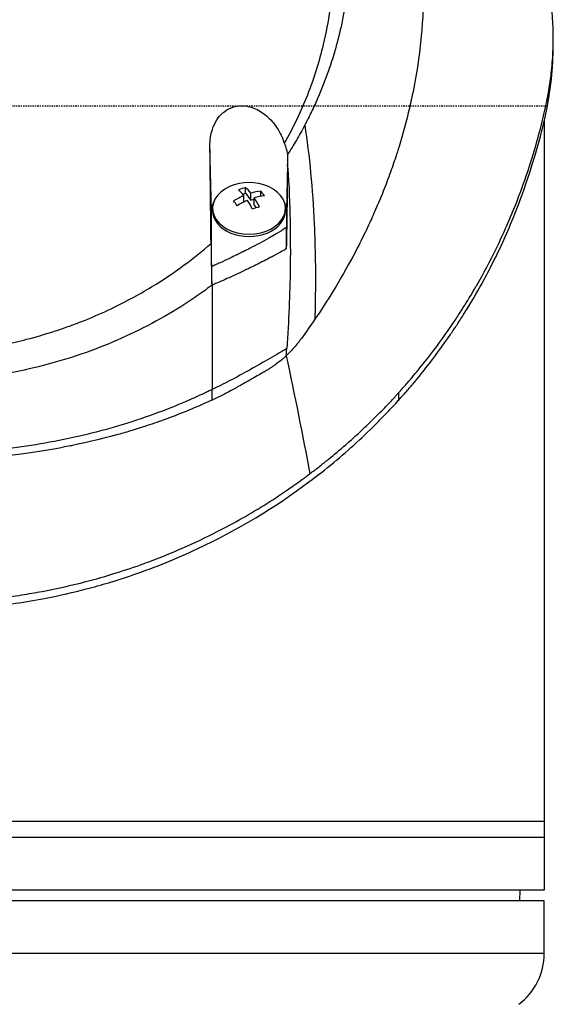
# Model space of a CAD drawing. Header units: millimetres. Extents: x 0 to 4378, y 0 to 2376.
# Tile 153 of 256: x 787 to 837, y 1111 to 1205. Entities that reach past the tile are written whole.
import ezdxf

# ---------------------------------------------------------------- set-up
doc = ezdxf.new("R2010")
doc.units = ezdxf.units.MM
doc.header["$LTSCALE"] = 0.2
doc.linetypes.add('CENTER2', pattern=[1.125, 0.75, -0.125, 0.125, -0.125])
doc.layers.add('02_Center Line', color=1, linetype='CENTER2')

# ---------------------------------------------------------------- blocks, each defined once
blk = doc.blocks.new('Blk$A22R2-0W24F')
for p, q in [((59.86, 599.939), (59.86, 600.646)), ((59, 592.852), (59, 520)), ((27.495, 584.319), (27.345, 590.416)), ((34.704, 588.71), (34.595, 584.319)), ((30.708, 585.985), (30.708, 586.513)), ((30.445, 585.89), (30.708, 585.985)), ((30.557, 585.146), (30.557, 585.754)), ((30.708, 585.985), (31.203, 585.301)), ((31.203, 585.301), (31.203, 585.987)), ((31.203, 585.301), (31.533, 585.42)), ((31.533, 584.844), (31.533, 585.531)), ((32.171, 585.679), (32.171, 586.178)), ((27.595, 584.319), (27.595, 584.532)), ((29.893, 584.827), (30.115, 584.907)), ((31.533, 584.844), (31.72, 584.586)), ((34.495, 584.319), (34.495, 584.532)), ((27.495, 579.022), (27.495, 584.319)), ((34.595, 584.319), (34.595, 582.753)), ((27.545, 566.396), (27.545, 567.39)), ((45.228, 566.391), (45.228, 567.098)), ((59, 526.5), (-59, 526.5)), ((59, 525), (-59, 525)), ((59, 520), (-59, 520)), ((56.695, 519), (56.713, 520)), ((59, 519), (-59, 519)), ((59, 514), (59, 519)), ((59, 514), (-59, 514))]:
    blk.add_line(p, q)
for centre, radius, start, end in [((31.045, 582.467), 4.52, 66.00135, 113.99865), ((43.954, 582.833), 3.457, 92.35791, 92.3633), ((43.954, 582.833), 3.957, 89.22075, 89.22564), ((43.954, 582.833), 3.011, 96.2205, 96.22656), ((43.954, 582.833), 1.5, 147.50832, 147.5459), ((43.954, 582.833), 1.5, 163.35854, 163.39289), ((43.954, 582.833), 3.457, 218.5516, 218.55215), ((43.954, 582.833), 3.011, 214.67757, 214.67847), ((43.954, 582.833), 3.957, 221.70197, 221.70244), ((0, 594.2), 41.225, 322.81457, 322.81579), ((53, 514), 6, 306.8699, 0)]:
    blk.add_arc(centre, radius, start, end)
for centre, major_axis, ratio, start_param, end_param in [((31.045, 584.532), (-3.45, 0), 0.707107, 5.274295, 10.433668), ((30.385, 583.38), (-3.469, -2.508), 0.62957, 4.200364, 4.369936), ((30.723, 582.35), (1.532, -4.237), 0.321934, 2.378806, 2.625953), ((31.368, 582.584), (-1.532, 4.237), 0.321934, 5.520399, 5.767545), ((30.88, 582.695), (-3.65, -2.64), 0.62957, 4.365704, 4.612851), ((31.21, 582.239), (3.65, 2.64), 0.62957, 1.224111, 1.471258), ((30.723, 582.35), (1.532, -4.237), 0.321934, 1.970552, 2.217699), ((30.88, 582.695), (-3.65, -2.64), 0.62957, 3.95745, 4.204596), ((31.21, 582.239), (3.65, 2.64), 0.62957, 0.815857, 1.063004), ((31.368, 582.584), (-1.532, 4.237), 0.321934, 5.112145, 5.359291), ((32.336, 582.934), (-1.456, 4.026), 0.321934, 5.355059, 5.524631), ((31.045, 584.319), (-3.55, 0), 0.707107, 5.903227, 6.283194), ((29.754, 582), (1.456, -4.026), 0.321934, 2.213467, 2.383038), ((31.705, 581.554), (3.469, 2.508), 0.62957, 1.058772, 1.228343), ((31.045, 584.319), (3.55, 0), 0.707107, 0.000009, 0.379981), ((31.045, 584.319), (-3.45, 0), 0.707107, 0, 3.141593), ((-117.941, 599.415), (107.628, -121.627), 0.89342, 0.714765, 0.719272)]:
    blk.add_ellipse(centre, major_axis=major_axis, ratio=ratio, start_param=start_param, end_param=end_param)
for points, knots in [([(-0.102, 651.991), (0.156, 651.991), (0.426, 651.989), (0.708, 651.985), (0.969, 651.981), (1.24, 651.974), (1.522, 651.965), (2.03, 651.949), (2.571, 651.923), (3.144, 651.885), (3.658, 651.85), (4.197, 651.806), (4.762, 651.749), (5.279, 651.698), (5.816, 651.635), (6.375, 651.56), (6.892, 651.491), (7.427, 651.411), (7.98, 651.318), (8.497, 651.231), (9.029, 651.133), (9.575, 651.022), (10.58, 650.818), (11.633, 650.572), (12.731, 650.273), (12.936, 650.217), (13.143, 650.159), (13.351, 650.099), (13.946, 649.928), (14.776, 649.679), (15.827, 649.315), (16.69, 649.016), (17.702, 648.638), (18.847, 648.151), (19.745, 647.769), (20.726, 647.32), (21.777, 646.785), (22.671, 646.331), (23.617, 645.815), (24.604, 645.226), (24.965, 645.011), (25.332, 644.785), (25.703, 644.55), (26.248, 644.205), (26.785, 643.848), (27.314, 643.482), (28.197, 642.871), (29.058, 642.23), (29.896, 641.561), (30.318, 641.224), (30.733, 640.88), (31.143, 640.53), (31.547, 640.184), (31.945, 639.832), (32.336, 639.473), (33.125, 638.75), (33.888, 638), (34.625, 637.226), (34.993, 636.839), (35.354, 636.446), (35.709, 636.047), (35.783, 635.963), (35.857, 635.879), (35.931, 635.795), (36.024, 635.689), (36.303, 635.373), (36.752, 634.833), (37.025, 634.503), (37.361, 634.089), (37.752, 633.585), (38.042, 633.21), (38.363, 632.785), (38.709, 632.306), (38.858, 632.099), (39.012, 631.882), (39.17, 631.655), (39.317, 631.445), (39.468, 631.225), (39.621, 630.997), (39.741, 630.818), (39.863, 630.635), (39.986, 630.445), (40.157, 630.185), (40.324, 629.922), (40.489, 629.658), (40.63, 629.433), (40.768, 629.206), (40.905, 628.979), (41.042, 628.751), (41.177, 628.522), (41.31, 628.293), (41.447, 628.057), (41.587, 627.809), (41.717, 627.576), (41.839, 627.358), (41.951, 627.154), (42.086, 626.901), (42.22, 626.649), (42.377, 626.35), (42.524, 626.064), (42.67, 625.777), (42.806, 625.503), (42.944, 625.218), (43.044, 625.011), (43.143, 624.805), (43.24, 624.598), (43.276, 624.52), (43.312, 624.442), (43.348, 624.364), (43.48, 624.078), (43.609, 623.79), (43.735, 623.502), (43.798, 623.358), (43.86, 623.214), (43.922, 623.069), (43.984, 622.924), (44.044, 622.779), (44.105, 622.634), (44.225, 622.343), (44.342, 622.051), (44.457, 621.758), (44.686, 621.173), (44.903, 620.582), (45.11, 619.989), (45.213, 619.692), (45.313, 619.394), (45.41, 619.095), (45.508, 618.797), (45.602, 618.497), (45.694, 618.197), (45.739, 618.046), (45.784, 617.896), (45.828, 617.745), (45.872, 617.595), (45.916, 617.444), (45.959, 617.293), (46.041, 616.999), (46.121, 616.704), (46.197, 616.409), (46.2, 616.401), (46.202, 616.392), (46.204, 616.384), (46.283, 616.08), (46.358, 615.775), (46.43, 615.469), (46.502, 615.164), (46.57, 614.858), (46.636, 614.551), (46.668, 614.397), (46.7, 614.243), (46.731, 614.09), (46.762, 613.936), (46.792, 613.782), (46.821, 613.628), (46.879, 613.319), (46.934, 613.011), (46.986, 612.701), (47.017, 612.518), (47.046, 612.336), (47.074, 612.153), (47.075, 612.15), (47.076, 612.146), (47.076, 612.142), (47.085, 612.085), (47.104, 611.961), (47.132, 611.771), (47.153, 611.627), (47.178, 611.446), (47.207, 611.226), (47.223, 611.108), (47.24, 610.979), (47.257, 610.839), (47.274, 610.695), (47.293, 610.539), (47.312, 610.372), (47.325, 610.256), (47.338, 610.134), (47.351, 610.007), (47.354, 609.972), (47.358, 609.938), (47.361, 609.904), (47.397, 609.546), (47.425, 609.233), (47.446, 608.967), (47.497, 608.315), (47.514, 607.942), (47.519, 607.852), (47.533, 607.598), (47.544, 607.344), (47.553, 607.09), (47.564, 606.777), (47.571, 606.463), (47.575, 606.15), (47.577, 606.01), (47.578, 605.869), (47.579, 605.729), (47.58, 605.556), (47.58, 605.383), (47.579, 605.209), (47.577, 605.009), (47.575, 604.809), (47.571, 604.609), (47.565, 604.253), (47.555, 603.198), (47.41, 601.452), (47.408, 601.422), (47.405, 601.392), (47.403, 601.362), (47.299, 600.143), (47.151, 598.927), (46.96, 597.718), (46.81, 596.776), (46.635, 595.838), (46.435, 594.905), (46.371, 594.611), (46.306, 594.317), (46.237, 594.024), (45.952, 592.801), (45.624, 591.588), (45.254, 590.388), (45.152, 590.058), (45.047, 589.729), (44.939, 589.401), (44.855, 589.145), (44.765, 588.877), (44.668, 588.596), (44.479, 588.052), (44.266, 587.461), (44.021, 586.825), (43.912, 586.541), (43.797, 586.248), (43.676, 585.947), (43.562, 585.663), (43.443, 585.372), (43.317, 585.074), (43.198, 584.791), (43.073, 584.502), (42.943, 584.207), (42.923, 584.162), (42.903, 584.116), (42.882, 584.07), (42.779, 583.838), (42.67, 583.596), (42.555, 583.346), (42.313, 582.817), (42.042, 582.248), (41.74, 581.641), (41.476, 581.11), (41.187, 580.55), (40.872, 579.961), (40.329, 578.947), (39.706, 577.849), (38.988, 576.679), (38.47, 575.834), (37.903, 574.951), (37.281, 574.036)], [0, 0, 0, 0, 0.0108915, 0.0108915, 0.0108915, 0.020974, 0.020974, 0.020974, 0.0391503, 0.0391503, 0.0391503, 0.0554178, 0.0554178, 0.0554178, 0.0702751, 0.0702751, 0.0702751, 0.0840358, 0.0840358, 0.0840358, 0.0969119, 0.0969119, 0.0969119, 0.1205769, 0.1205769, 0.1205769, 0.125, 0.125, 0.125, 0.1638961, 0.1638961, 0.1638961, 0.1958374, 0.1958374, 0.1958374, 0.2208888, 0.2208888, 0.2208888, 0.2422005, 0.2422005, 0.2422005, 0.25, 0.25, 0.25, 0.2678209, 0.2678209, 0.2678209, 0.2975362, 0.2975362, 0.2975362, 0.3125, 0.3125, 0.3125, 0.3272656, 0.3272656, 0.3272656, 0.3570095, 0.3570095, 0.3570095, 0.3718814, 0.3718814, 0.3718814, 0.375, 0.375, 0.375, 0.3991671, 0.3991671, 0.3991671, 0.4139157, 0.4139157, 0.4139157, 0.4249028, 0.4249028, 0.4249028, 0.429655, 0.429655, 0.429655, 0.4340613, 0.4340613, 0.4340613, 0.4375, 0.4375, 0.4375, 0.4468814, 0.4468814, 0.4468814, 0.4548932, 0.4548932, 0.4548932, 0.4629051, 0.4629051, 0.4629051, 0.4712008, 0.4712008, 0.4712008, 0.4789288, 0.4789288, 0.4789288, 0.4866568, 0.4866568, 0.4866568, 0.4943848, 0.4943848, 0.4943848, 0.5, 0.5, 0.5, 0.502414, 0.502414, 0.502414, 0.5112437, 0.5112437, 0.5112437, 0.5156585, 0.5156585, 0.5156585, 0.5200734, 0.5200734, 0.5200734, 0.528903, 0.528903, 0.528903, 0.5465624, 0.5465624, 0.5465624, 0.555392, 0.555392, 0.555392, 0.5642217, 0.5642217, 0.5642217, 0.5686366, 0.5686366, 0.5686366, 0.5730514, 0.5730514, 0.5730514, 0.5816327, 0.5816327, 0.5816327, 0.5818813, 0.5818813, 0.5818813, 0.5907202, 0.5907202, 0.5907202, 0.5995591, 0.5995591, 0.5995591, 0.6039786, 0.6039786, 0.6039786, 0.6083981, 0.6083981, 0.6083981, 0.6172371, 0.6172371, 0.6172371, 0.622449, 0.622449, 0.622449, 0.6229413, 0.6229413, 0.6229413, 0.6298917, 0.6298917, 0.6298917, 0.6351416, 0.6351416, 0.6351416, 0.6379546, 0.6379546, 0.6379546, 0.6408496, 0.6408496, 0.6408496, 0.6428571, 0.6428571, 0.6428571, 0.6433986, 0.6433986, 0.6433986, 0.6491487, 0.6491487, 0.6491487, 0.6632653, 0.6632653, 0.6632653, 0.6704637, 0.6704637, 0.6704637, 0.6793393, 0.6793393, 0.6793393, 0.6833065, 0.6833065, 0.6833065, 0.6882149, 0.6882149, 0.6882149, 0.6938776, 0.6938776, 0.6938776, 0.7239727, 0.7239727, 0.7239727, 0.7244898, 0.7244898, 0.7244898, 0.7589042, 0.7589042, 0.7589042, 0.7857143, 0.7857143, 0.7857143, 0.7941949, 0.7941949, 0.7941949, 0.8295621, 0.8295621, 0.8295621, 0.8392857, 0.8392857, 0.8392857, 0.849008, 0.849008, 0.849008, 0.8678821, 0.8678821, 0.8678821, 0.876305, 0.876305, 0.876305, 0.8842189, 0.8842189, 0.8842189, 0.8917062, 0.8917062, 0.8917062, 0.8928571, 0.8928571, 0.8928571, 0.9031342, 0.9031342, 0.9031342, 0.9247967, 0.9247967, 0.9247967, 0.9437386, 0.9437386, 0.9437386, 0.9764071, 0.9764071, 0.9764071, 1, 1, 1, 1]), ([(-0.102, 648.438), (0.137, 648.439), (0.775, 648.439), (2.256, 648.363), (2.846, 648.318), (3.826, 648.222), (4.218, 648.177), (6.163, 647.929), (7.717, 647.643), (10.268, 647.033), (11.281, 646.753), (13.612, 646.018), (14.92, 645.536), (17.91, 644.268), (19.566, 643.436), (23.279, 641.257), (25.287, 639.831), (27.639, 637.818), (28.123, 637.384), (28.831, 636.715), (29.063, 636.491), (29.52, 636.039), (29.745, 635.81), (30.083, 635.459), (30.196, 635.34), (30.533, 634.981), (30.751, 634.743), (31.179, 634.265), (31.387, 634.026), (31.695, 633.664), (31.797, 633.543), (32.004, 633.293), (32.11, 633.164), (32.318, 632.906), (32.422, 632.777), (32.731, 632.385), (32.936, 632.117), (33.317, 631.61), (33.5, 631.36), (33.858, 630.859), (34.031, 630.61), (34.546, 629.849), (34.878, 629.331), (35.535, 628.253), (35.861, 627.686), (36.44, 626.618), (36.695, 626.12), (37.019, 625.451), (37.086, 625.31), (37.418, 624.602), (37.667, 624.033), (38.019, 623.169), (38.133, 622.879), (38.352, 622.302), (38.458, 622.012), (38.662, 621.43), (38.759, 621.142), (38.9, 620.703), (38.948, 620.554), (39.038, 620.263), (39.08, 620.122), (39.167, 619.828), (39.21, 619.681), (39.329, 619.26), (39.406, 618.973), (40.042, 616.5), (40.401, 614.267), (40.565, 611.813), (40.577, 611.605), (40.597, 611.188), (40.606, 610.984), (40.619, 610.583), (40.623, 610.385), (40.629, 609.994), (40.631, 609.803), (40.63, 609.424), (40.629, 609.235), (40.62, 608.695), (40.609, 608.334), (40.562, 607.294), (40.51, 606.608), (40.413, 605.663), (40.38, 605.37), (40.325, 604.94), (40.307, 604.803), (40.251, 604.398), (40.211, 604.132), (40.129, 603.617), (40.086, 603.37), (39.957, 602.658), (39.863, 602.195), (39.581, 600.926), (39.374, 600.125), (38.965, 598.735), (38.775, 598.143), (38.262, 596.676), (37.92, 595.806), (37.358, 594.521), (37.163, 594.096), (36.857, 593.463), (36.754, 593.253), (36.595, 592.94), (36.541, 592.836), (36.461, 592.68), (36.434, 592.628), (36.393, 592.55), (36.379, 592.524), (36.352, 592.472), (36.338, 592.446), (36.325, 592.42)], [0.000492, 0.000492, 0.000492, 0.000492, 0.070477, 0.070477, 0.116784, 0.116784, 0.147598, 0.147598, 0.270163, 0.270163, 0.35129, 0.35129, 0.459378, 0.459378, 0.603543, 0.603543, 0.795477, 0.795477, 0.846759, 0.846759, 0.872247, 0.872247, 0.897546, 0.897546, 0.910816, 0.910816, 0.936058, 0.936058, 0.961053, 0.961053, 0.973407, 0.973407, 0.986612, 0.986612, 0.999925, 0.999925, 1.026343, 1.026343, 1.051465, 1.051465, 1.076258, 1.076258, 1.125243, 1.125243, 1.177878, 1.177878, 1.224985, 1.224985, 1.237745, 1.237745, 1.287061, 1.287061, 1.311764, 1.311764, 1.336615, 1.336615, 1.361333, 1.361333, 1.372959, 1.372959, 1.384222, 1.384222, 1.395507, 1.395507, 1.41867, 1.41867, 1.596072, 1.596072, 1.612752, 1.612752, 1.628768, 1.628768, 1.644172, 1.644172, 1.659003, 1.659003, 1.673475, 1.673475, 1.702106, 1.702106, 1.756638, 1.756638, 1.781274, 1.781274, 1.792708, 1.792708, 1.814679, 1.814679, 1.835454, 1.835454, 1.874477, 1.874477, 1.942807, 1.942807, 1.994085, 1.994085, 2.070998, 2.070998, 2.109452, 2.109452, 2.128666, 2.128666, 2.138273, 2.138273, 2.143077, 2.143077, 2.145479, 2.145479, 2.147874, 2.147874, 2.147874, 2.147874]), ([(45.228, 567.098), (45.239, 567.11), (45.375, 567.261), (45.442, 567.335), (45.495, 567.395), (45.654, 567.573), (45.759, 567.693), (46.073, 568.052), (46.28, 568.292), (46.893, 569.016), (47.292, 569.503), (48.461, 570.976), (49.202, 571.974), (50.074, 573.228), (50.245, 573.478), (50.629, 574.048), (50.843, 574.374), (51.437, 575.295), (51.815, 575.905), (52.253, 576.642), (52.325, 576.765), (52.461, 576.997), (52.524, 577.106), (53.263, 578.389), (53.893, 579.575), (54.812, 581.457), (55.131, 582.145), (55.785, 583.625), (56.115, 584.42), (57.258, 587.345), (57.959, 589.501), (58.725, 592.396), (58.901, 593.117), (59.088, 593.948), (59.112, 594.055), (59.153, 594.242), (59.172, 594.327), (59.208, 594.498), (59.227, 594.586), (59.27, 594.79), (59.292, 594.902), (59.331, 595.103), (59.347, 595.187), (59.386, 595.394), (59.408, 595.518), (59.447, 595.746), (59.465, 595.849), (59.568, 596.486), (59.64, 597.021), (59.771, 598.253), (59.819, 598.949), (59.867, 600.353), (59.866, 601.061), (59.821, 602.219), (59.793, 602.673), (59.746, 603.228), (59.737, 603.331), (59.709, 603.622), (59.689, 603.811), (59.614, 604.456), (59.549, 604.916), (59.434, 605.62), (59.389, 605.869), (59.326, 606.201), (59.309, 606.287), (59.283, 606.419), (59.274, 606.463), (59.245, 606.605), (59.224, 606.706), (59.17, 606.957), (59.136, 607.114), (59.06, 607.461), (59.018, 607.646), (58.934, 608.012), (58.891, 608.192), (58.833, 608.434), (58.819, 608.493), (58.768, 608.703), (58.729, 608.859), (58.631, 609.249), (58.573, 609.471), (58.471, 609.859), (58.426, 610.023), (58.336, 610.351), (58.29, 610.517), (58.169, 610.944), (58.094, 611.201), (57.959, 611.652), (57.903, 611.839), (57.801, 612.168), (57.757, 612.309), (57.689, 612.522), (57.666, 612.594), (57.577, 612.871), (57.51, 613.075), (57.134, 614.201), (56.802, 615.119), (56.062, 617.019), (55.648, 618.003), (55.033, 619.361), (54.855, 619.742), (54.585, 620.306), (54.496, 620.489), (54.193, 621.105), (53.972, 621.541), (53.513, 622.419), (53.273, 622.864), (52.491, 624.273), (51.925, 625.229), (50.835, 626.955), (50.322, 627.728), (49.162, 629.389), (48.506, 630.276), (47.267, 631.856), (46.694, 632.553), (43.818, 635.896), (41.238, 638.425), (37.731, 641.262), (37.094, 641.758), (35.811, 642.713), (35.165, 643.175), (32.347, 645.106), (30.045, 646.477), (27.604, 647.711)], [-6.229962, -6.229962, -6.229962, -6.229962, -6.227864, -6.227864, -6.219552, -6.219552, -6.202929, -6.202929, -6.16968, -6.16968, -6.103208, -6.103208, -5.970065, -5.970065, -5.937453, -5.937453, -5.895346, -5.895346, -5.816119, -5.816119, -5.800362, -5.800362, -5.786281, -5.786281, -5.635887, -5.635887, -5.550128, -5.550128, -5.451964, -5.451964, -5.19041, -5.19041, -5.103809, -5.103809, -5.091041, -5.091041, -5.081268, -5.081268, -5.070806, -5.070806, -5.057101, -5.057101, -5.047416, -5.047416, -5.032993, -5.032993, -5.021064, -5.021064, -4.959513, -4.959513, -4.879662, -4.879662, -4.798866, -4.798866, -4.746913, -4.746913, -4.735039, -4.735039, -4.713278, -4.713278, -4.660559, -4.660559, -4.631405, -4.631405, -4.620962, -4.620962, -4.61581, -4.61581, -4.603824, -4.603824, -4.585775, -4.585775, -4.565126, -4.565126, -4.545061, -4.545061, -4.538129, -4.538129, -4.518662, -4.518662, -4.489931, -4.489931, -4.468034, -4.468034, -4.446173, -4.446173, -4.412022, -4.412022, -4.38742, -4.38742, -4.368644, -4.368644, -4.359076, -4.359076, -4.331844, -4.331844, -4.208918, -4.208918, -4.076245, -4.076245, -4.023995, -4.023995, -3.998904, -3.998904, -3.939656, -3.939656, -3.878964, -3.878964, -3.746371, -3.746371, -3.637173, -3.637173, -3.509455, -3.509455, -3.406658, -3.406658, -3.009825, -3.009825, -2.924337, -2.924337, -2.84138, -2.84138, -2.569564, -2.569564, -2.569564, -2.569564]), ([(-0.102, 645.314), (-0.044, 645.315), (0, 645.315), (0.1, 645.314), (0.151, 645.314), (0.303, 645.313), (0.404, 645.312), (0.711, 645.306), (0.917, 645.301), (1.557, 645.278), (1.994, 645.254), (3.505, 645.141), (4.595, 645.01), (8.024, 644.454), (10.361, 643.862), (13.132, 642.911), (13.642, 642.725), (15.381, 642.053), (16.59, 641.521), (18.503, 640.569), (19.224, 640.183), (20.853, 639.249), (21.752, 638.687), (23.396, 637.568), (24.145, 637.019), (25.264, 636.138), (25.647, 635.824), (27.921, 633.889), (29.652, 632.105), (31.949, 629.222), (32.661, 628.234), (33.981, 626.196), (34.59, 625.145), (35.685, 623.011), (36.173, 621.93), (37.039, 619.721), (37.417, 618.593), (39.027, 612.839), (39.352, 608.059), (38.536, 602.219), (38.331, 601.128), (37.688, 598.424), (37.186, 596.825), (36.263, 594.482), (35.927, 593.711), (35.198, 592.189), (34.807, 591.438), (34.388, 590.701)], [0.000001, 0.000001, 0.000001, 0.000001, 0.017289, 0.017289, 0.034993, 0.034993, 0.070506, 0.070506, 0.142461, 0.142461, 0.294734, 0.294734, 0.67969, 0.67969, 1.52071, 1.52071, 1.712137, 1.712137, 2.17847, 2.17847, 2.468632, 2.468632, 2.845677, 2.845677, 3.177241, 3.177241, 3.354712, 3.354712, 4.246918, 4.246918, 4.688059, 4.688059, 5.129475, 5.129475, 5.562211, 5.562211, 5.997516, 5.997516, 7.753462, 7.753462, 8.159608, 8.159608, 8.770872, 8.770872, 9.07783, 9.07783, 9.385555, 9.385555, 9.385555, 9.385555]), ([(45.228, 566.391), (45.26, 566.426), (45.533, 566.727), (46.118, 567.396), (46.335, 567.649), (46.979, 568.413), (47.398, 568.927), (48.625, 570.483), (49.401, 571.54), (50.339, 572.908), (50.542, 573.211), (50.976, 573.871), (51.203, 574.224), (52.022, 575.528), (52.584, 576.483), (53.417, 577.991), (53.71, 578.544), (54.752, 580.581), (55.44, 582.082), (57.276, 586.561), (59.185, 592.155), (59.803, 597.824), (59.86, 598.882), (59.86, 599.939)], [0.000001, 0.000001, 0.000001, 0.000001, 0.0174896, 0.0174896, 0.0280641, 0.0280641, 0.0492044, 0.0492044, 0.0915833, 0.0915833, 0.103829, 0.103829, 0.1177045, 0.1177045, 0.1548929, 0.1548929, 0.1762617, 0.1762617, 0.2332292, 0.2332292, 0.3447473, 0.3447473, 0.3703293, 0.3703293, 0.3703293, 0.3703293]), ([(27.345, 590.416), (27.342, 590.699), (27.36, 590.983), (27.44, 591.517), (27.497, 591.769), (27.681, 592.333), (27.822, 592.64), (28.162, 593.164), (28.351, 593.387), (28.802, 593.781), (29.064, 593.945), (29.691, 594.196), (30.052, 594.259), (30.791, 594.242), (31.157, 594.163), (31.936, 593.859), (32.334, 593.609), (33.074, 592.977), (33.409, 592.586), (33.984, 591.708), (34.219, 591.214), (34.388, 590.701)], [-1.14528, -1.14528, -1.14528, -1.14528, -1.059047, -1.059047, -0.979891, -0.979891, -0.875786, -0.875786, -0.784614, -0.784614, -0.687046, -0.687046, -0.571812, -0.571812, -0.456499, -0.456499, -0.315176, -0.315176, -0.162073, -0.162073, 0, 0, 0, 0]), ([(36.325, 592.42), (36.072, 591.944), (35.809, 591.472), (35.262, 590.54), (34.978, 590.079), (34.684, 589.623)], [0.000026, 0.000026, 0.000026, 0.000026, 0.1679092, 0.1679092, 0.336286, 0.336286, 0.336286, 0.336286]), ([(36.325, 592.42), (36.771, 589.52), (37.069, 586.395), (37.219, 583.046), (37.321, 580.777), (37.355, 578.405), (37.32, 575.931), (37.311, 575.305), (37.298, 574.674), (37.281, 574.036)], [-1, -1, -1, -1, -0.459072, -0.459072, -0.459072, -0.092566, -0.092566, -0.092566, 0, 0, 0, 0]), ([(27.447, 581.212), (27.429, 582.722), (27.412, 584.226), (27.378, 587.295), (27.361, 588.857), (27.345, 590.416)], [0.000001, 0.000001, 0.000001, 0.000001, 0.4541066, 0.4541066, 0.9270468, 0.9270468, 0.9270468, 0.9270468]), ([(34.388, 590.701), (34.465, 590.527), (34.528, 590.348), (34.626, 589.987), (34.662, 589.806), (34.684, 589.623)], [-0.1192508, -0.1192508, -0.1192508, -0.1192508, -0.0589613, -0.0589613, 0, 0, 0, 0]), ([(34.684, 589.623), (34.693, 589.469), (34.699, 589.315), (34.705, 589.011), (34.706, 588.86), (34.704, 588.71)], [-0.09380006, -0.09380006, -0.09380006, -0.09380006, -0.04608774, -0.04608774, -0.000001, -0.000001, -0.000001, -0.000001]), ([(34.701, 588.525), (34.683, 587.301), (34.664, 586.084), (34.623, 583.49), (34.602, 582.122), (34.579, 580.707)], [0.0000177, 0.0000177, 0.0000177, 0.0000177, 0.3756535, 0.3756535, 0.8068881, 0.8068881, 0.8068881, 0.8068881]), ([(34.701, 588.525), (34.849, 586.57), (34.908, 584.853), (34.936, 583.449), (34.956, 582.397), (34.958, 581.549), (34.958, 580.928), (34.958, 580.662), (34.963, 579.972), (34.947, 578.824), (34.915, 576.411), (34.805, 573.892), (34.618, 571.268)], [0, 0, 0, 0, 0.25, 0.25, 0.25, 0.375, 0.375, 0.375, 0.5, 0.5, 0.5, 1, 1, 1, 1]), ([(34.701, 588.525), (34.701, 588.556), (34.702, 588.587), (34.703, 588.648), (34.703, 588.679), (34.704, 588.71)], [-0.0189743, -0.0189743, -0.0189743, -0.0189743, -0.00948198, -0.00948198, -0.000001, -0.000001, -0.000001, -0.000001]), ([(34.595, 582.753), (34.422, 582.622), (34.019, 582.319), (32.316, 581.366), (31.755, 581.073), (30.911, 580.644), (30.749, 580.563), (30.501, 580.44), (30.44, 580.409), (30.224, 580.303), (30.066, 580.225), (29.68, 580.037), (29.44, 579.922), (28.896, 579.664), (28.6, 579.526), (28.161, 579.324), (28.024, 579.261), (27.822, 579.169), (27.758, 579.14), (27.66, 579.097), (27.628, 579.082), (27.562, 579.052), (27.528, 579.037), (27.495, 579.022)], [0.000001, 0.000001, 0.000001, 0.000001, 0.076058, 0.076058, 0.1197315, 0.1197315, 0.1388589, 0.1388589, 0.1451602, 0.1451602, 0.1610281, 0.1610281, 0.1843343, 0.1843343, 0.2118818, 0.2118818, 0.22434, 0.22434, 0.2301621, 0.2301621, 0.2331385, 0.2331385, 0.2361261, 0.2361261, 0.2361261, 0.2361261]), ([(34.579, 580.707), (34.581, 581.047), (34.584, 581.389), (34.59, 582.07), (34.593, 582.412), (34.595, 582.753)], [-0.2156708, -0.2156708, -0.2156708, -0.2156708, -0.1078472, -0.1078472, -0.000001, -0.000001, -0.000001, -0.000001]), ([(-27.445, 581.147), (-26.632, 580.445), (-25.79, 579.774), (-24.061, 578.505), (-23.174, 577.905), (-21.667, 576.967), (-21.06, 576.61), (-19.646, 575.825), (-18.832, 575.406), (-17.212, 574.637), (-16.405, 574.284), (-15.102, 573.76), (-14.607, 573.572), (-13.656, 573.229), (-13.199, 573.073), (-11.843, 572.634), (-10.934, 572.371), (-9.296, 571.954), (-8.569, 571.789), (-7.294, 571.531), (-6.746, 571.431), (-5.528, 571.232), (-4.848, 571.137), (-3.46, 570.978), (-2.735, 570.914), (-1.69, 570.853), (-1.387, 570.839), (-0.715, 570.818), (-0.351, 570.812), (0.36, 570.814), (0.71, 570.82), (1.364, 570.841), (1.664, 570.855), (2.7, 570.917), (3.423, 570.982), (4.811, 571.142), (5.491, 571.237), (6.707, 571.437), (7.251, 571.537), (8.526, 571.795), (9.253, 571.961), (10.892, 572.38), (11.799, 572.643), (13.154, 573.083), (13.612, 573.239), (14.566, 573.584), (15.061, 573.773), (16.368, 574.3), (17.178, 574.655), (18.805, 575.429), (19.622, 575.851), (21.042, 576.642), (21.651, 577.001), (23.163, 577.946), (24.053, 578.55), (25.788, 579.83), (26.633, 580.506), (27.447, 581.212)], [0.000001, 0.000001, 0.000001, 0.000001, 0.329785, 0.329785, 0.655784, 0.655784, 0.869551, 0.869551, 1.1471, 1.1471, 1.413768, 1.413768, 1.572185, 1.572185, 1.716378, 1.716378, 1.998218, 1.998218, 2.220261, 2.220261, 2.38565, 2.38565, 2.586481, 2.586481, 2.797354, 2.797354, 2.890721, 2.890721, 2.998917, 2.998917, 3.102407, 3.102407, 3.193729, 3.193729, 3.404829, 3.404829, 3.606578, 3.606578, 3.771982, 3.771982, 3.995205, 3.995205, 4.278205, 4.278205, 4.423595, 4.423595, 4.583388, 4.583388, 4.852579, 4.852579, 5.133194, 5.133194, 5.349319, 5.349319, 5.678864, 5.678864, 6.012538, 6.012538, 6.012538, 6.012538]), ([(27.447, 581.212), (27.457, 580.553), (27.468, 579.894), (27.489, 578.577), (27.5, 577.919), (27.511, 577.262)], [-0.4140683, -0.4140683, -0.4140683, -0.4140683, -0.2070418, -0.2070418, -0.000001, -0.000001, -0.000001, -0.000001]), ([(34.579, 580.707), (34.447, 580.63), (34.054, 580.403), (33.247, 579.972), (33.1, 579.895), (32.727, 579.701), (32.498, 579.583), (31.86, 579.261), (31.444, 579.055), (30.869, 578.778), (30.712, 578.702), (30.032, 578.379), (29.49, 578.127), (28.713, 577.779), (28.466, 577.67), (28.104, 577.513), (27.988, 577.463), (27.818, 577.391), (27.762, 577.367), (27.653, 577.321), (27.599, 577.299), (27.545, 577.277)], [0.000001, 0.000001, 0.000001, 0.000001, 0.0517933, 0.0517933, 0.0631602, 0.0631602, 0.080667, 0.080667, 0.1119431, 0.1119431, 0.1236223, 0.1236223, 0.1626158, 0.1626158, 0.1804481, 0.1804481, 0.1887485, 0.1887485, 0.1927271, 0.1927271, 0.1965807, 0.1965807, 0.1965807, 0.1965807]), ([(27.495, 579.022), (27.498, 578.735), (27.5, 578.448), (27.504, 578.009), (27.506, 577.856), (27.508, 577.629), (27.508, 577.555), (27.51, 577.408), (27.511, 577.277), (27.511, 577.262)], [-0.03661254, -0.03661254, -0.03661254, -0.03661254, -0.01870238, -0.01870238, -0.00917405, -0.00917405, -0.00454332, -0.00454332, -0.000001, -0.000001, -0.000001, -0.000001]), ([(27.545, 577.277), (27.485, 577.232), (27.426, 577.187), (27.366, 577.142), (27.306, 577.097), (27.246, 577.053), (27.185, 577.008), (27.065, 576.919), (26.944, 576.831), (26.822, 576.744), (26.579, 576.568), (26.334, 576.395), (26.087, 576.225), (25.592, 575.884), (25.09, 575.553), (24.58, 575.232), (23.559, 574.591), (22.509, 573.989), (21.431, 573.429), (20.353, 572.869), (19.249, 572.35), (18.121, 571.875), (16.994, 571.4), (15.844, 570.968), (14.674, 570.58), (13.505, 570.192), (12.316, 569.85), (11.113, 569.551), (9.91, 569.253), (8.692, 569), (7.464, 568.793), (6.85, 568.689), (6.233, 568.597), (5.614, 568.516), (4.995, 568.436), (4.374, 568.367), (3.752, 568.311), (3.129, 568.255), (2.505, 568.211), (1.879, 568.182), (1.566, 568.167), (1.252, 568.155), (0.938, 568.148), (0.626, 568.14), (0.313, 568.136), (0.001, 568.136), (-0.312, 568.136), (-0.624, 568.14), (-0.937, 568.148), (-1.249, 568.155), (-1.561, 568.167), (-1.873, 568.182), (-2.497, 568.212), (-3.12, 568.256), (-3.742, 568.313), (-4.364, 568.37), (-4.984, 568.439), (-5.602, 568.521), (-6.22, 568.602), (-6.837, 568.695), (-7.451, 568.8), (-8.678, 569.01), (-9.896, 569.266), (-11.1, 569.568), (-12.304, 569.869), (-13.493, 570.215), (-14.664, 570.607), (-15.835, 570.998), (-16.987, 571.434), (-18.116, 571.913), (-19.245, 572.392), (-20.351, 572.914), (-21.43, 573.478), (-22.509, 574.041), (-23.56, 574.646), (-24.581, 575.289), (-25.091, 575.611), (-25.593, 575.943), (-26.087, 576.284), (-26.334, 576.454), (-26.579, 576.627), (-26.822, 576.803), (-26.943, 576.89), (-27.064, 576.978), (-27.184, 577.067), (-27.244, 577.111), (-27.304, 577.156), (-27.364, 577.201), (-27.412, 577.236), (-27.46, 577.272), (-27.508, 577.308)], [0, 0, 0, 0, 0.003914, 0.003914, 0.003914, 0.007828, 0.007828, 0.007828, 0.015656, 0.015656, 0.015656, 0.031312, 0.031312, 0.031312, 0.062623, 0.062623, 0.062623, 0.125247, 0.125247, 0.125247, 0.18787, 0.18787, 0.18787, 0.250493, 0.250493, 0.250493, 0.313116, 0.313116, 0.313116, 0.37574, 0.37574, 0.37574, 0.407051, 0.407051, 0.407051, 0.438363, 0.438363, 0.438363, 0.469675, 0.469675, 0.469675, 0.485368, 0.485368, 0.485368, 0.500986, 0.500986, 0.500986, 0.516605, 0.516605, 0.516605, 0.532223, 0.532223, 0.532223, 0.56346, 0.56346, 0.56346, 0.594697, 0.594697, 0.594697, 0.625934, 0.625934, 0.625934, 0.688408, 0.688408, 0.688408, 0.750881, 0.750881, 0.750881, 0.813355, 0.813355, 0.813355, 0.875829, 0.875829, 0.875829, 0.938303, 0.938303, 0.938303, 0.969539, 0.969539, 0.969539, 0.985158, 0.985158, 0.985158, 0.992967, 0.992967, 0.992967, 0.996872, 0.996872, 0.996872, 1, 1, 1, 1]), ([(27.511, 577.262), (27.517, 577.265), (27.522, 577.267), (27.534, 577.272), (27.539, 577.274), (27.545, 577.277)], [-0.004802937, -0.004802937, -0.004802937, -0.004802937, -0.002367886, -0.002367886, 0, 0, 0, 0]), ([(27.545, 577.277), (27.545, 577.063), (27.545, 576.853), (27.545, 576.649), (27.545, 576.531), (27.545, 576.415), (27.545, 576.257), (27.545, 576.099), (27.545, 575.899), (27.545, 575.718), (27.545, 575.627), (27.545, 575.54), (27.545, 575.452), (27.545, 575.363), (27.545, 575.273), (27.545, 575.183), (27.545, 575.093), (27.545, 575.004), (27.545, 574.915), (27.545, 574.781), (27.545, 574.647), (27.545, 574.513), (27.545, 574.38), (27.545, 574.246), (27.545, 574.112), (27.545, 573.978), (27.545, 573.844), (27.545, 573.711), (27.545, 573.599), (27.545, 573.488), (27.545, 573.377), (27.545, 573.266), (27.545, 573.155), (27.545, 573.043), (27.545, 572.932), (27.545, 572.821), (27.545, 572.71), (27.545, 572.588), (27.545, 572.466), (27.545, 572.344), (27.545, 572.222), (27.545, 572.1), (27.545, 571.978), (27.545, 571.856), (27.545, 571.734), (27.545, 571.612), (27.545, 571.496), (27.545, 571.379), (27.545, 571.263), (27.545, 571.147), (27.545, 571.031), (27.545, 570.915), (27.545, 570.799), (27.545, 570.682), (27.545, 570.566), (27.545, 570.448), (27.545, 570.329), (27.545, 570.21), (27.545, 570.092), (27.545, 569.973), (27.545, 569.854), (27.545, 569.736), (27.545, 569.617), (27.545, 569.499), (27.545, 569.382), (27.545, 569.265), (27.545, 569.148), (27.545, 569.031), (27.545, 568.914), (27.545, 568.797), (27.545, 568.68), (27.545, 568.563), (27.545, 568.446), (27.545, 568.329), (27.545, 568.211), (27.545, 568.094), (27.545, 567.977), (27.545, 567.859), (27.545, 567.742), (27.545, 567.625), (27.545, 567.508), (27.545, 567.39)], [0, 0, 0, 0, 0.0897132, 0.0897132, 0.0897132, 0.1414804, 0.1414804, 0.1414804, 0.1932476, 0.1932476, 0.1932476, 0.2191312, 0.2191312, 0.2191312, 0.2450148, 0.2450148, 0.2450148, 0.2708984, 0.2708984, 0.2708984, 0.3096449, 0.3096449, 0.3096449, 0.3483914, 0.3483914, 0.3483914, 0.3871379, 0.3871379, 0.3871379, 0.4193782, 0.4193782, 0.4193782, 0.4516185, 0.4516185, 0.4516185, 0.4838587, 0.4838587, 0.4838587, 0.5192811, 0.5192811, 0.5192811, 0.5547035, 0.5547035, 0.5547035, 0.5901259, 0.5901259, 0.5901259, 0.6238896, 0.6238896, 0.6238896, 0.6576534, 0.6576534, 0.6576534, 0.6914171, 0.6914171, 0.6914171, 0.7259458, 0.7259458, 0.7259458, 0.7604744, 0.7604744, 0.7604744, 0.795003, 0.795003, 0.795003, 0.8290876, 0.8290876, 0.8290876, 0.8631723, 0.8631723, 0.8631723, 0.8972569, 0.8972569, 0.8972569, 0.9315046, 0.9315046, 0.9315046, 0.9657523, 0.9657523, 0.9657523, 1, 1, 1, 1]), ([(37.281, 574.036), (36.865, 573.424), (36.439, 572.818), (36.003, 572.219), (35.924, 572.11), (35.869, 572.035), (35.839, 571.996), (35.785, 571.925), (35.729, 571.853), (35.67, 571.78), (35.563, 571.647), (35.445, 571.509), (35.316, 571.365), (35.148, 571.177), (34.9, 570.914), (34.568, 570.581)], [-1, -1, -1, -1, -0.5, -0.5, -0.5, -0.4375, -0.4375, -0.4375, -0.375, -0.375, -0.375, -0.25, -0.25, -0.25, 0, 0, 0, 0]), ([(34.618, 571.268), (34.159, 570.995), (33.612, 570.674), (33.019, 570.331), (32.427, 569.989), (31.788, 569.625), (31.144, 569.266), (30.5, 568.907), (29.851, 568.554), (29.238, 568.232), (28.624, 567.911), (28.047, 567.621), (27.545, 567.39)], [0, 0, 0, 0, 0.249993, 0.249993, 0.249993, 0.499995, 0.499995, 0.499995, 0.749998, 0.749998, 0.749998, 1, 1, 1, 1]), ([(34.568, 570.581), (34.564, 570.578), (34.56, 570.574), (34.556, 570.57), (34.494, 570.513), (34.429, 570.454), (34.359, 570.393), (34.292, 570.334), (34.222, 570.274), (34.147, 570.212), (34.135, 570.203), (34.124, 570.193), (34.112, 570.183), (33.981, 570.076), (33.848, 569.972), (33.713, 569.873), (33.69, 569.855), (33.666, 569.838), (33.643, 569.821), (33.591, 569.784), (33.541, 569.748), (33.492, 569.713), (33.415, 569.658), (33.34, 569.607), (33.269, 569.559), (33.232, 569.534), (33.196, 569.51), (33.161, 569.487), (33.147, 569.478), (33.108, 569.451), (33.043, 569.409), (33.011, 569.389), (32.973, 569.365), (32.929, 569.337), (32.925, 569.335), (32.921, 569.332), (32.917, 569.33), (32.883, 569.308), (32.849, 569.287), (32.815, 569.266), (32.767, 569.236), (32.719, 569.207), (32.67, 569.177), (32.647, 569.163), (32.623, 569.148), (32.598, 569.133), (32.376, 568.999), (32.067, 568.819), (31.67, 568.595), (31.422, 568.455), (31.186, 568.322), (30.963, 568.196), (30.859, 568.138), (30.758, 568.081), (30.66, 568.025), (30.543, 567.959), (30.332, 567.839), (30.027, 567.668), (29.985, 567.645), (29.942, 567.621), (29.898, 567.596), (29.578, 567.419), (29.321, 567.279), (29.128, 567.176), (29.111, 567.167), (29.095, 567.158), (29.079, 567.15), (28.745, 566.972), (28.423, 566.808), (28.112, 566.658), (27.945, 566.577), (27.78, 566.501), (27.619, 566.429), (27.594, 566.418), (27.57, 566.407), (27.545, 566.396)], [0, 0, 0, 0, 0.0021802, 0.0021802, 0.0021802, 0.0349898, 0.0349898, 0.0349898, 0.0665186, 0.0665186, 0.0665186, 0.0714286, 0.0714286, 0.0714286, 0.1321946, 0.1321946, 0.1321946, 0.1428571, 0.1428571, 0.1428571, 0.1638774, 0.1638774, 0.1638774, 0.197224, 0.197224, 0.197224, 0.2142857, 0.2142857, 0.2142857, 0.2376364, 0.2376364, 0.2376364, 0.2489714, 0.2489714, 0.2489714, 0.25, 0.25, 0.25, 0.2648779, 0.2648779, 0.2648779, 0.2857143, 0.2857143, 0.2857143, 0.3001586, 0.3001586, 0.3001586, 0.4285714, 0.4285714, 0.4285714, 0.525964, 0.525964, 0.525964, 0.5714286, 0.5714286, 0.5714286, 0.6658539, 0.6658539, 0.6658539, 0.6785714, 0.6785714, 0.6785714, 0.7857143, 0.7857143, 0.7857143, 0.7919818, 0.7919818, 0.7919818, 0.9202925, 0.9202925, 0.9202925, 0.9895013, 0.9895013, 0.9895013, 0.9999983, 0.9999983, 0.9999983, 0.9999983]), ([(27.545, 567.39), (27.482, 567.359), (27.419, 567.329), (27.355, 567.298), (27.292, 567.268), (27.229, 567.237), (27.165, 567.207), (27.038, 567.146), (26.91, 567.086), (26.782, 567.026), (26.527, 566.906), (26.269, 566.787), (26.011, 566.671), (25.493, 566.438), (24.969, 566.211), (24.44, 565.992), (23.382, 565.553), (22.302, 565.143), (21.202, 564.762), (20.102, 564.381), (18.983, 564.03), (17.847, 563.71), (16.711, 563.391), (15.559, 563.102), (14.394, 562.844), (13.229, 562.587), (12.05, 562.361), (10.862, 562.167), (9.674, 561.972), (8.477, 561.81), (7.273, 561.679), (6.671, 561.614), (6.067, 561.557), (5.462, 561.508), (4.857, 561.458), (4.251, 561.417), (3.644, 561.384), (3.037, 561.351), (2.429, 561.326), (1.821, 561.309), (1.516, 561.301), (1.211, 561.295), (0.906, 561.29), (0.602, 561.286), (0.298, 561.284), (-0.005, 561.284), (-0.309, 561.284), (-0.613, 561.286), (-0.917, 561.29), (-1.221, 561.294), (-1.525, 561.301), (-1.829, 561.309), (-2.437, 561.325), (-3.044, 561.349), (-3.65, 561.382), (-4.257, 561.414), (-4.862, 561.455), (-5.467, 561.503), (-6.071, 561.551), (-6.675, 561.607), (-7.276, 561.671), (-8.48, 561.799), (-9.677, 561.958), (-10.865, 562.149), (-12.052, 562.34), (-13.23, 562.562), (-14.396, 562.815), (-15.561, 563.068), (-16.713, 563.353), (-17.849, 563.668), (-18.985, 563.984), (-20.104, 564.33), (-21.204, 564.707), (-22.304, 565.083), (-23.384, 565.49), (-24.441, 565.925), (-24.97, 566.143), (-25.493, 566.368), (-26.01, 566.599), (-26.269, 566.715), (-26.526, 566.833), (-26.781, 566.952), (-26.909, 567.012), (-27.037, 567.072), (-27.164, 567.132), (-27.227, 567.163), (-27.291, 567.193), (-27.354, 567.223), (-27.417, 567.254), (-27.48, 567.284), (-27.543, 567.315)], [0, 0, 0, 0, 0.0039109, 0.0039109, 0.0039109, 0.0078218, 0.0078218, 0.0078218, 0.0156437, 0.0156437, 0.0156437, 0.0312874, 0.0312874, 0.0312874, 0.0625747, 0.0625747, 0.0625747, 0.1251494, 0.1251494, 0.1251494, 0.1877242, 0.1877242, 0.1877242, 0.2502989, 0.2502989, 0.2502989, 0.3128736, 0.3128736, 0.3128736, 0.3754483, 0.3754483, 0.3754483, 0.4067357, 0.4067357, 0.4067357, 0.4380231, 0.4380231, 0.4380231, 0.4693104, 0.4693104, 0.4693104, 0.4849915, 0.4849915, 0.4849915, 0.5005978, 0.5005978, 0.5005978, 0.5162041, 0.5162041, 0.5162041, 0.5318104, 0.5318104, 0.5318104, 0.5630231, 0.5630231, 0.5630231, 0.5942357, 0.5942357, 0.5942357, 0.6254483, 0.6254483, 0.6254483, 0.6878736, 0.6878736, 0.6878736, 0.7502989, 0.7502989, 0.7502989, 0.8127242, 0.8127242, 0.8127242, 0.8751494, 0.8751494, 0.8751494, 0.9375747, 0.9375747, 0.9375747, 0.9687874, 0.9687874, 0.9687874, 0.9843937, 0.9843937, 0.9843937, 0.9921968, 0.9921968, 0.9921968, 0.9960984, 0.9960984, 0.9960984, 1, 1, 1, 1]), ([(36.816, 559.419), (36.839, 559.437), (36.923, 559.5), (37.11, 559.641), (37.183, 559.697), (37.402, 559.864), (37.547, 559.976), (37.98, 560.314), (38.266, 560.542), (39.114, 561.229), (39.666, 561.694), (40.569, 562.481), (40.924, 562.798), (41.625, 563.44), (41.97, 563.764), (42.819, 564.579), (43.317, 565.075), (44.047, 565.827), (44.287, 566.08), (44.644, 566.46), (44.762, 566.587), (44.937, 566.778), (44.996, 566.842), (45.069, 566.923), (45.217, 567.085), (45.228, 567.098)], [-1.054271, -1.054271, -1.054271, -1.054271, -1.016011, -1.016011, -0.991173, -0.991173, -0.941498, -0.941498, -0.842144, -0.842144, -0.643564, -0.643564, -0.511372, -0.511372, -0.379025, -0.379025, -0.180334, -0.180334, -0.080976, -0.080976, -0.031296, -0.031296, -0.006457, -0.006457, -0.000001, -0.000001, -0.000001, -0.000001]), ([(27.545, 566.396), (27.487, 566.369), (27.428, 566.342), (27.369, 566.315), (27.286, 566.276), (27.202, 566.238), (27.118, 566.2), (25.778, 565.593), (24.397, 565.032), (22.981, 564.52), (22.383, 564.304), (21.778, 564.096), (21.168, 563.898), (20.761, 563.766), (20.367, 563.642), (19.987, 563.527), (19.514, 563.384), (19.062, 563.253), (18.632, 563.134), (16.73, 562.605), (15.279, 562.292), (14.335, 562.098), (14.262, 562.083), (14.189, 562.068), (14.114, 562.053), (12.811, 561.789), (11.265, 561.515), (9.471, 561.278), (8.753, 561.183), (7.996, 561.094), (7.199, 561.014), (7.171, 561.012), (7.144, 561.009), (7.116, 561.006), (6.255, 560.921), (5.464, 560.859), (4.746, 560.812), (3.225, 560.712), (2.031, 560.679), (1.172, 560.665), (0.653, 560.657), (0.255, 560.655), (-0.02, 560.655), (-0.041, 560.655), (-0.061, 560.655), (-0.08, 560.655), (-0.466, 560.656), (-0.843, 560.659), (-1.212, 560.665), (-1.619, 560.672), (-2.016, 560.681), (-2.403, 560.694), (-3.243, 560.721), (-4.036, 560.762), (-4.781, 560.81), (-5.632, 560.866), (-6.421, 560.932), (-7.149, 561.004), (-8.022, 561.09), (-8.806, 561.183), (-9.501, 561.275), (-10.317, 561.383), (-11.011, 561.489), (-11.585, 561.582), (-11.669, 561.596), (-11.752, 561.61), (-11.833, 561.623), (-12.761, 561.778), (-13.528, 561.925), (-14.14, 562.049), (-14.946, 562.213), (-15.482, 562.335), (-15.755, 562.397), (-16.355, 562.533), (-17.331, 562.759), (-18.654, 563.124), (-19.021, 563.225), (-19.414, 563.337), (-19.833, 563.461), (-21.108, 563.84), (-22.158, 564.197), (-22.998, 564.501), (-23.282, 564.603), (-23.542, 564.7), (-23.779, 564.79), (-25.01, 565.256), (-26.123, 565.731), (-27.128, 566.197), (-27.212, 566.236), (-27.295, 566.275), (-27.378, 566.313), (-27.419, 566.333), (-27.461, 566.353), (-27.502, 566.372), (-27.516, 566.379), (-27.53, 566.385), (-27.543, 566.392)], [0, 0, 0, 0, 0.00361, 0.00361, 0.00361, 0.008721, 0.008721, 0.008721, 0.090486, 0.090486, 0.090486, 0.125, 0.125, 0.125, 0.141082, 0.141082, 0.141082, 0.161133, 0.161133, 0.161133, 0.25, 0.25, 0.25, 0.254893, 0.254893, 0.254893, 0.340688, 0.340688, 0.340688, 0.375, 0.375, 0.375, 0.375879, 0.375879, 0.375879, 0.403474, 0.403474, 0.403474, 0.461942, 0.461942, 0.461942, 0.497315, 0.497315, 0.497315, 0.5, 0.5, 0.5, 0.513913, 0.513913, 0.513913, 0.529261, 0.529261, 0.529261, 0.562572, 0.562572, 0.562572, 0.600636, 0.600636, 0.600636, 0.646363, 0.646363, 0.646363, 0.7, 0.7, 0.7, 0.702738, 0.702738, 0.702738, 0.733893, 0.733893, 0.733893, 0.775, 0.775, 0.775, 0.833716, 0.833716, 0.833716, 0.85, 0.85, 0.85, 0.906076, 0.906076, 0.906076, 0.925, 0.925, 0.925, 0.990784, 0.990784, 0.990784, 0.996291, 0.996291, 0.996291, 0.999075, 0.999075, 0.999075, 1, 1, 1, 1]), ([(0.001, 546.513), (1.499, 546.513), (2.996, 546.567), (5.976, 546.783), (7.456, 546.944), (9.903, 547.3), (10.873, 547.464), (13.119, 547.901), (14.386, 548.189), (16.348, 548.701), (17.054, 548.899), (18.554, 549.348), (19.345, 549.602), (22.206, 550.587), (24.216, 551.403), (30.01, 554.115), (33.539, 556.261), (38.312, 559.831), (39.816, 561.08), (41.941, 563.021), (42.629, 563.681), (43.627, 564.685), (43.955, 565.023), (44.438, 565.533), (44.598, 565.704), (45.017, 566.157), (45.206, 566.366), (45.228, 566.391)], [0, 0, 0, 0, 0.449356, 0.449356, 0.898467, 0.898467, 1.197468, 1.197468, 1.595858, 1.595858, 1.82337, 1.82337, 2.083118, 2.083118, 2.775822, 2.775822, 4.159486, 4.159486, 4.850949, 4.850949, 5.197063, 5.197063, 5.370242, 5.370242, 5.456832, 5.456832, 5.599134, 5.599134, 5.599134, 5.599134]), ([(-36.779, 559.478), (-36.765, 559.468), (-36.713, 559.429), (-36.599, 559.343), (-36.554, 559.31), (-36.419, 559.209), (-36.329, 559.142), (-36.057, 558.942), (-35.875, 558.809), (-35.324, 558.413), (-34.953, 558.152), (-33.825, 557.379), (-33.056, 556.876), (-30.696, 555.411), (-29.052, 554.491), (-26.199, 553.069), (-25.028, 552.531), (-22.229, 551.351), (-20.58, 550.737), (-17.922, 549.879), (-16.946, 549.59), (-15.426, 549.182), (-14.893, 549.046), (-13.784, 548.78), (-13.208, 548.65), (-11.241, 548.238), (-9.836, 547.993), (-7.025, 547.606), (-5.623, 547.461), (-2.81, 547.268), (-1.402, 547.22), (1.417, 547.22), (2.826, 547.268), (4.581, 547.388), (4.933, 547.415), (5.985, 547.505), (6.682, 547.576), (8.088, 547.745), (8.796, 547.842), (10.156, 548.053), (10.809, 548.164), (12.677, 548.516), (13.881, 548.78), (16.109, 549.338), (17.134, 549.624), (19.03, 550.205), (19.902, 550.494), (20.953, 550.869), (21.141, 550.937), (21.644, 551.122), (21.957, 551.24), (22.948, 551.622), (23.617, 551.895), (25.435, 552.672), (26.566, 553.198), (29.324, 554.584), (30.915, 555.478), (33.203, 556.899), (33.949, 557.386), (34.86, 558.01), (35.042, 558.136), (35.492, 558.452), (35.76, 558.643), (36.158, 558.932), (36.29, 559.029), (36.488, 559.175), (36.554, 559.223), (36.721, 559.348), (36.796, 559.404), (36.816, 559.419)], [-1.691817, -1.691817, -1.691817, -1.691817, -1.685693, -1.685693, -1.681725, -1.681725, -1.673789, -1.673789, -1.657916, -1.657916, -1.626174, -1.626174, -1.562675, -1.562675, -1.435698, -1.435698, -1.351034, -1.351034, -1.238185, -1.238185, -1.174022, -1.174022, -1.139664, -1.139664, -1.103057, -1.103057, -1.015385, -1.015385, -0.929461, -0.929461, -0.843958, -0.843958, -0.758525, -0.758525, -0.737003, -0.737003, -0.694304, -0.694304, -0.650672, -0.650672, -0.610004, -0.610004, -0.533695, -0.533695, -0.466986, -0.466986, -0.408715, -0.408715, -0.396001, -0.396001, -0.374521, -0.374521, -0.328153, -0.328153, -0.246913, -0.246913, -0.125005, -0.125005, -0.064057, -0.064057, -0.04882, -0.04882, -0.025982, -0.025982, -0.014544, -0.014544, -0.008825, -0.008825, -0.000001, -0.000001, -0.000001, -0.000001])]:
    blk.add_open_spline(points, degree=3, knots=knots)
blk.add_open_spline([(34.568, 570.581), (35.37, 566.826), (36.119, 563.105), (36.816, 559.419)], degree=3)

msp = doc.modelspace()

# ---------------------------------------------------------------- linework, layer by layer
at = {"layer": '02_Center Line'}
msp.add_line((836.51, 1196.457), (717.935, 1196.457), dxfattribs=at)

# ---------------------------------------------------------------- block references
msp.add_blockref('Blk$A22R2-0W24F', (777.219, 602.257))

doc.saveas('drawing.dxf')
